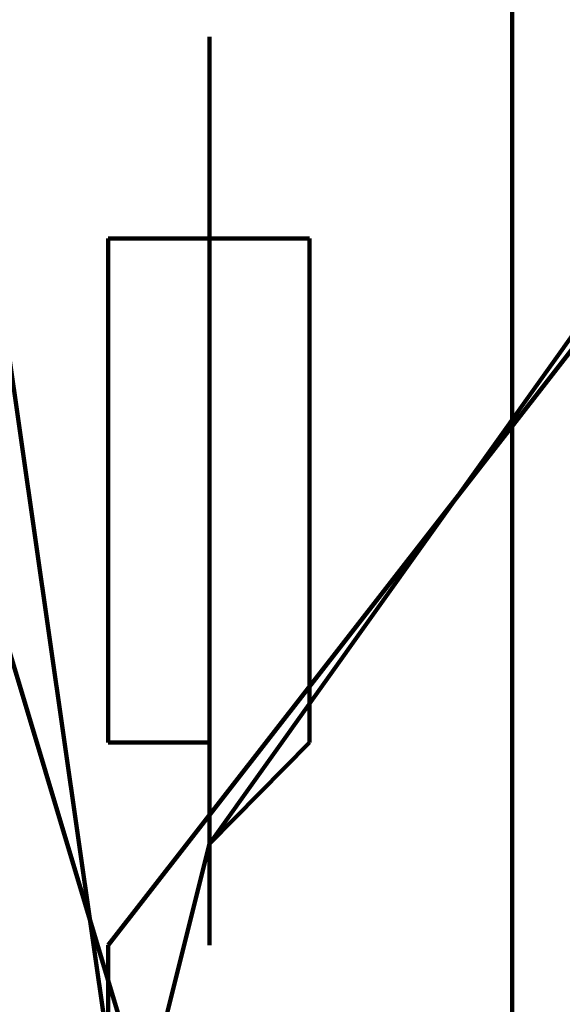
# Model space of a CAD drawing. Header units: inches. Extents: x -1901 to 7725, y 4299 to 7113.
# Tile 146 of 180: x 2628.84 to 2631.11, y 6206.64 to 6210.76. Entities that reach past the tile are written whole.
import ezdxf

# ---------------------------------------------------------------- set-up
doc = ezdxf.new("R2010")
doc.units = ezdxf.units.IN
doc.header["$MEASUREMENT"] = 0
doc.layers.add('at_Entity', color=7, linetype='Continuous')

msp = doc.modelspace()

# ---------------------------------------------------------------- linework, layer by layer
at = {"layer": 'at_Entity', "color": 7, "lineweight": 211}
for p, q in [((2630.9009, 6187.0391), (2630.9009, 6221.6781)), ((2632.1676, 6210.6922), (2629.2104, 6206.8921)), ((2629.6342, 6206.8921), (2629.6342, 6210.6922)), ((2631.7439, 6210.273), (2629.6342, 6207.3158)), ((2630.0534, 6209.8493), (2629.2104, 6209.8493)), ((2629.2104, 6209.8493), (2629.2104, 6207.7396)), ((2630.0534, 6209.8493), (2629.2104, 6209.8493)), ((2629.2104, 6209.8493), (2629.2104, 6207.7396)), ((2630.0534, 6207.7396), (2630.0534, 6209.8493)), ((2630.0534, 6207.7396), (2630.0534, 6209.8493)), ((2628.7866, 6209.4255), (2629.2104, 6206.4683)), ((2630.0534, 6203.9348), (2628.7866, 6208.1588)), ((2629.2104, 6207.7396), (2629.6342, 6207.7396)), ((2629.2104, 6207.7396), (2629.6342, 6207.7396)), ((2629.6342, 6207.7396), (2629.6342, 6207.3158)), ((2629.6342, 6207.3158), (2630.0534, 6207.7396)), ((2629.6342, 6207.7396), (2629.6342, 6207.3158)), ((2629.6342, 6207.3158), (2630.0534, 6207.7396)), ((2629.6342, 6207.3158), (2628.7866, 6203.9348)), ((2629.2104, 6206.8921), (2629.2104, 6206.0491))]:
    msp.add_line(p, q, dxfattribs=at)

doc.saveas('drawing.dxf')
